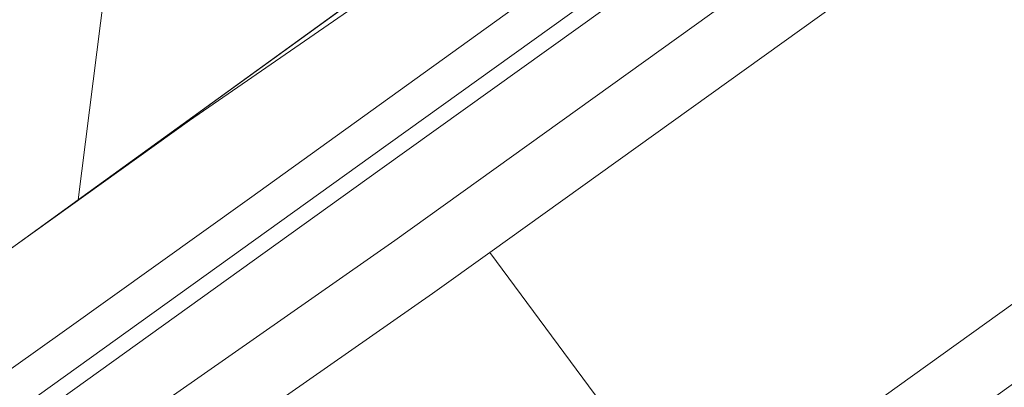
# Model space of a CAD drawing. Header units: metres. Extents: x 237319 to 238937, y 510065 to 511489.
# Tile 24 of 176: x 237863 to 237887, y 510787 to 510796. Entities that reach past the tile are written whole.
import ezdxf

# ---------------------------------------------------------------- set-up
doc = ezdxf.new("R2010")
doc.units = ezdxf.units.M
for name, color, linetype, lineweight in [('B-WE-FV-GELEIDING_WILDRASTER-G', 252, 'Continuous', 18), ('B-WE-GR-GROENVOORZIENING-GV', 252, 'Continuous', 18), ('B-WE-GW-TALUD_KRUIN-G', 252, 'Continuous', 18), ('B-WE-IE-TERREINAFSCHEIDING_KUNSTMATIG_MUUR-GV', 252, 'Continuous', 18), ('B-WE-KG-GRENS_PERCEEL-GV', 252, 'Continuous', 18), ('B-WE-OG-TERREIN_BEGROEID-GV', 252, 'Continuous', 18), ('B-WE-VH-GESLOTENVERHARDING_ASFALT-GV', 252, 'Continuous', 18), ('B-WE-VH-HALFVERHARDING_GRASBETONSTEEN-GV', 252, 'Continuous', 18)]:
    doc.layers.add(name, color=color, linetype=linetype, lineweight=lineweight)

# ---------------------------------------------------------------- blocks, each defined once
blk = doc.blocks.new('brk-2025')
at = {"layer": 'B-WE-KG-GRENS_PERCEEL-GV', "flags": 128}
blk.add_lwpolyline([(237864.024, 510791.516), (238053.149, 510928.524), (238048.22, 510936.35), (238046.181, 510932.933), (238032.44, 510922.11), (238000, 510898.447), (237984.1, 510886.85), (237939.72, 510854.88), (237915.9, 510837.66), (237892.62, 510820.74), (237877.35, 510809.7), (237871.8, 510805.83), (237865.584, 510803.904), (237864.851, 510798.083)], close=True, dxfattribs=at)
blk.add_lwpolyline([(238053.149, 510928.524), (237864.024, 510791.516), (237820.715, 510760.149), (237809.165, 510751.783), (237804.823, 510748.673), (237798.699, 510744.287), (237791.61, 510739.209), (237746.067, 510706.591), (237670.409, 510652.157), (237616.561, 510614.71), (237613.031, 510612.255), (237611.381, 510614.064), (237606.821, 510609.784)], dxfattribs=at)
blk = doc.blocks.new('bgt-2025')
at = {"layer": 'B-WE-GR-GROENVOORZIENING-GV', "flags": 128}
for points in [[(237902.127, 510815.981), (237900.951, 510817.611), (237891.476, 510811.05), (237882.097, 510804.068), (237866.759, 510793.47), (237854.868, 510784.94), (237842.823, 510776.92), (237829.701, 510768.18), (237821.002, 510763.06), (237810.988, 510757.15), (237803.893, 510752.79), (237800.063, 510749.94), (237798.362, 510748.83), (237797.016, 510747.97), (237799.615, 510744.65), (237806.453, 510749.67), (237815.389, 510755.47), (237823.149, 510760.43), (237837.277, 510769.91), (237850.934, 510779.21), (237863.685, 510788.29), (237868.235, 510791.55), (237896.936, 510812.23)], [(237902.665, 510815.235), (237902.127, 510815.981), (237896.936, 510812.23), (237868.235, 510791.55), (237863.685, 510788.29), (237850.934, 510779.21), (237837.277, 510769.91), (237823.149, 510760.43), (237815.389, 510755.47), (237806.453, 510749.67), (237799.615, 510744.65), (237800.69, 510743.35), (237800.107, 510742.86), (237800.528, 510742.307), (237814.429, 510752.334), (237829.105, 510762.917), (237844.807, 510773.942), (237858.64, 510783.552), (237871.21, 510792.578), (237885.787, 510803.038), (237900.749, 510813.846)]]:
    blk.add_lwpolyline(points, close=True, dxfattribs=at)
for points in [[(237886.021, 510802.713), (237871.443, 510792.253), (237858.871, 510783.225), (237845.036, 510773.614), (237829.337, 510762.591)], [(237824.201, 510757.1), (237834.41, 510764.512), (237833.94, 510765.159), (237834.911, 510765.864), (237835.381, 510765.217), (237837.414, 510766.693), (237847.874, 510773.792), (237863.419, 510784.651), (237862.961, 510785.306), (237863.945, 510785.994), (237864.403, 510785.338), (237871.811, 510790.513), (237884.918, 510799.925)]]:
    blk.add_lwpolyline(points, dxfattribs=at)
at = {"layer": 'B-WE-GR-GROENVOORZIENING-GV'}
blk.add_lwpolyline([(237882.263, 510776.914, -0.009988), (237900.519, 510789.68)], format="xyb", dxfattribs=at)
at = {"layer": 'B-WE-GW-TALUD_KRUIN-G', "flags": 128}
blk.add_lwpolyline([(237799.615, 510744.65), (237806.453, 510749.67), (237815.389, 510755.47), (237823.149, 510760.43), (237837.277, 510769.91), (237850.934, 510779.21), (237863.685, 510788.29), (237868.235, 510791.55), (237896.936, 510812.23), (237902.127, 510815.981)], dxfattribs=at)
at = {"layer": 'B-WE-IE-TERREINAFSCHEIDING_KUNSTMATIG_MUUR-GV', "flags": 128}
blk.add_lwpolyline([(237902.899, 510814.911), (237902.665, 510815.235), (237900.749, 510813.846), (237885.787, 510803.038), (237871.21, 510792.578), (237858.64, 510783.552), (237844.807, 510773.942), (237829.105, 510762.917), (237814.429, 510752.334), (237800.528, 510742.307), (237800.77, 510741.989), (237814.663, 510752.01), (237829.337, 510762.591), (237845.036, 510773.614), (237858.871, 510783.225), (237871.443, 510792.253), (237886.021, 510802.713), (237900.983, 510813.522)], close=True, dxfattribs=at)
at = {"layer": 'B-WE-OG-TERREIN_BEGROEID-GV', "flags": 128}
blk.add_lwpolyline([(237814.492, 510767.451), (237821.002, 510763.06), (237829.701, 510768.18), (237842.823, 510776.92), (237854.868, 510784.94), (237866.759, 510793.47), (237882.097, 510804.068), (237891.476, 510811.05), (237900.951, 510817.611), (237909.082, 510823.241), (237914.304, 510827.098), (237911.482, 510830.859), (237892.893, 510817.427), (237880.99, 510809.446)], dxfattribs=at)
at = {"layer": 'B-WE-OG-TERREIN_BEGROEID-GV'}
blk.add_lwpolyline([(237900.519, 510789.68, 0.009988), (237882.263, 510776.914)], format="xyb", dxfattribs=at)
at = {"layer": 'B-WE-VH-GESLOTENVERHARDING_ASFALT-GV', "flags": 128}
for points in [[(237937.88, 510836.168), (237924.134, 510826.282), (237911.657, 510817.251), (237904.792, 510812.29), (237897.846, 510807.27), (237885.852, 510798.626), (237874.15, 510790.222), (237876.741, 510786.72), (237879.235, 510783.349), (237879.873, 510783.828), (237890.676, 510791.58), (237907.597, 510803.863), (237909.565, 510805.283), (237909.751, 510805.417), (237910.002, 510805.598), (237922.896, 510814.904), (237941.344, 510828.228)], [(237776.008, 510714.154), (237799.373, 510730.839), (237799.439, 510730.749), (237799.745, 510730.971), (237800.061, 510731.2), (237800.512, 510731.527), (237803.201, 510733.473), (237803.343, 510733.576), (237804.972, 510734.755), (237805.11, 510734.855), (237805.457, 510735.106), (237876.741, 510786.72), (237874.15, 510790.222), (237872.736, 510789.207), (237848.781, 510772.474), (237838.334, 510765.383), (237825.14, 510755.804), (237812.752, 510746.851), (237803.066, 510739.869), (237802.719, 510739.855), (237802.51, 510739.703), (237795.831, 510734.867)]]:
    blk.add_lwpolyline(points, dxfattribs=at)
at = {"layer": 'B-WE-VH-HALFVERHARDING_GRASBETONSTEEN-GV', "flags": 128}
for points in [[(237884.918, 510799.925), (237871.811, 510790.513), (237864.403, 510785.338), (237863.419, 510784.651), (237847.874, 510773.792), (237837.414, 510766.693), (237835.381, 510765.217), (237834.41, 510764.512), (237824.201, 510757.1), (237811.816, 510748.148), (237807.073, 510744.73), (237806.099, 510744.028), (237801.656, 510740.825), (237802.51, 510739.703), (237802.719, 510739.855), (237803.066, 510739.869), (237812.752, 510746.851), (237825.14, 510755.804), (237838.334, 510765.383), (237848.781, 510772.474), (237872.736, 510789.207), (237874.15, 510790.222), (237885.852, 510798.626)], [(237907.597, 510803.863), (237890.676, 510791.58), (237879.873, 510783.828), (237879.235, 510783.349), (237853.231, 510763.835), (237845.97, 510758.207), (237838.849, 510752.538), (237831.848, 510746.833), (237819.839, 510737), (237814.278, 510732.448), (237810.347, 510729), (237811.471, 510727.911), (237815.308, 510731.223), (237820.852, 510735.762), (237832.86, 510745.594), (237839.853, 510751.292), (237846.958, 510756.949), (237854.201, 510762.563), (237880.82, 510782.538), (237891.612, 510790.283), (237908.535, 510802.567)]]:
    blk.add_lwpolyline(points, dxfattribs=at)
at = {"layer": 'B-WE-KG-GRENS_PERCEEL-GV'}
blk.add_blockref('brk-2025', (0, 0), dxfattribs=at)

msp = doc.modelspace()

# ---------------------------------------------------------------- block references
at = {"layer": 'B-WE-FV-GELEIDING_WILDRASTER-G'}
msp.add_blockref('bgt-2025', (0, 0), dxfattribs=at)

doc.saveas('drawing.dxf')
